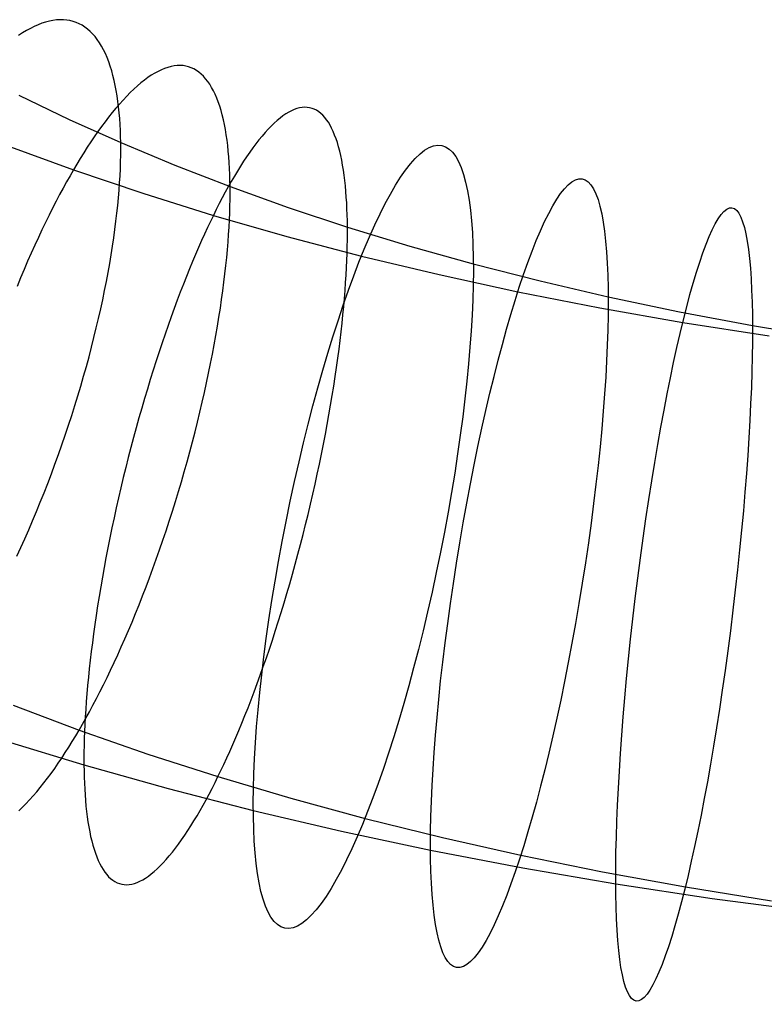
# Model space of a CAD drawing. Extents: x -10 to 451, y 0 to 260.
# Tile 7 of 61: x 115 to 144, y 31 to 69. Entities that reach past the tile are written whole.
import ezdxf

# ---------------------------------------------------------------- set-up
doc = ezdxf.new("R2010")
doc.units = 0
doc.layers.add('LIVELLO_04', color=200, linetype='CONTINUOUS')

msp = doc.modelspace()

# ---------------------------------------------------------------- linework, layer by layer
at = {"layer": 'LIVELLO_04'}
for p, q in [((115.131, 68.784, 814.124), (114.978, 68.7, 814.478)), ((115.283, 68.86, 813.766), (115.131, 68.784, 814.124)), ((115.433, 68.927, 813.404), (115.283, 68.86, 813.766)), ((115.581, 68.984, 813.038), (115.433, 68.927, 813.404)), ((115.726, 69.031, 812.669), (115.581, 68.984, 813.038)), ((115.87, 69.069, 812.297), (115.726, 69.031, 812.669)), ((116.011, 69.097, 811.922), (115.87, 69.069, 812.297)), ((116.149, 69.115, 811.546), (116.011, 69.097, 811.922)), ((116.285, 69.124, 811.167), (116.149, 69.115, 811.546)), ((116.418, 69.122, 810.787), (116.285, 69.124, 811.167)), ((116.547, 69.111, 810.406), (116.418, 69.122, 810.787)), ((116.674, 69.09, 810.025), (116.547, 69.111, 810.406)), ((116.797, 69.058, 809.643), (116.674, 69.09, 810.025)), ((116.917, 69.017, 809.261), (116.797, 69.058, 809.643)), ((117.033, 68.966, 808.88), (116.917, 69.017, 809.261)), ((117.145, 68.906, 808.499), (117.033, 68.966, 808.88)), ((117.254, 68.836, 808.12), (117.145, 68.906, 808.499)), ((117.359, 68.756, 807.742), (117.254, 68.836, 808.12)), ((117.46, 68.667, 807.366), (117.359, 68.756, 807.742)), ((114.823, 68.606, 814.827), (114.666, 68.503, 815.172)), ((114.978, 68.7, 814.478), (114.823, 68.606, 814.827)), ((117.557, 68.569, 806.993), (117.46, 68.667, 807.366)), ((117.65, 68.462, 806.622), (117.557, 68.569, 806.993)), ((117.739, 68.346, 806.254), (117.65, 68.462, 806.622)), ((117.824, 68.222, 805.89), (117.739, 68.346, 806.254)), ((117.905, 68.089, 805.529), (117.824, 68.222, 805.89)), ((117.981, 67.948, 805.172), (117.905, 68.089, 805.529)), ((118.053, 67.799, 804.82), (117.981, 67.948, 805.172)), ((118.121, 67.643, 804.472), (118.053, 67.799, 804.82)), ((118.185, 67.479, 804.129), (118.121, 67.643, 804.472)), ((118.244, 67.308, 803.791), (118.185, 67.479, 804.129)), ((118.3, 67.13, 803.458), (118.244, 67.308, 803.791)), ((120.364, 67.222, 814.416), (120.237, 67.17, 814.791)), ((120.489, 67.265, 814.037), (120.364, 67.222, 814.416)), ((120.613, 67.298, 813.657), (120.489, 67.265, 814.037)), ((120.733, 67.321, 813.274), (120.613, 67.298, 813.657)), ((120.852, 67.335, 812.89), (120.733, 67.321, 813.274)), ((120.968, 67.338, 812.504), (120.852, 67.335, 812.89)), ((121.081, 67.331, 812.118), (120.968, 67.338, 812.504)), ((121.191, 67.314, 811.731), (121.081, 67.331, 812.118)), ((121.299, 67.287, 811.344), (121.191, 67.314, 811.731)), ((121.403, 67.25, 810.957), (121.299, 67.287, 811.344)), ((121.504, 67.203, 810.571), (121.403, 67.25, 810.957)), ((118.351, 66.946, 803.131), (118.3, 67.13, 803.458)), ((118.398, 66.755, 802.809), (118.351, 66.946, 803.131)), ((119.71, 66.864, 816.257), (119.575, 66.765, 816.614)), ((119.844, 66.954, 815.897), (119.71, 66.864, 816.257)), ((119.977, 67.036, 815.532), (119.844, 66.954, 815.897)), ((120.108, 67.107, 815.163), (119.977, 67.036, 815.532)), ((120.237, 67.17, 814.791), (120.108, 67.107, 815.163)), ((121.603, 67.146, 810.185), (121.504, 67.203, 810.571)), ((121.698, 67.08, 809.802), (121.603, 67.146, 810.185)), ((121.789, 67.004, 809.42), (121.698, 67.08, 809.802)), ((121.877, 66.918, 809.04), (121.789, 67.004, 809.42)), ((121.962, 66.823, 808.662), (121.877, 66.918, 809.04)), ((122.043, 66.719, 808.288), (121.962, 66.823, 808.662)), ((118.44, 66.559, 802.493), (118.398, 66.755, 802.809)), ((118.479, 66.356, 802.184), (118.44, 66.559, 802.493)), ((119.301, 66.54, 817.312), (119.163, 66.415, 817.653)), ((119.438, 66.656, 816.965), (119.301, 66.54, 817.312)), ((119.575, 66.765, 816.614), (119.438, 66.656, 816.965)), ((122.121, 66.606, 807.917), (122.043, 66.719, 808.288)), ((122.195, 66.484, 807.549), (122.121, 66.606, 807.917)), ((122.265, 66.354, 807.185), (122.195, 66.484, 807.549)), ((114.68, 66.184, 797.93), (116.639, 65.237, 798.831)), ((118.514, 66.149, 801.88), (118.479, 66.356, 802.184)), ((118.544, 65.936, 801.583), (118.514, 66.149, 801.88)), ((118.884, 66.14, 818.318), (118.744, 65.991, 818.642)), ((119.024, 66.281, 817.988), (118.884, 66.14, 818.318)), ((119.163, 66.415, 817.653), (119.024, 66.281, 817.988)), ((122.331, 66.215, 806.825), (122.265, 66.354, 807.185)), ((122.394, 66.069, 806.47), (122.331, 66.215, 806.825)), ((122.453, 65.914, 806.119), (122.394, 66.069, 806.47)), ((118.463, 65.672, 819.27), (118.322, 65.502, 819.575)), ((118.603, 65.835, 818.959), (118.463, 65.672, 819.27)), ((118.571, 65.719, 801.293), (118.544, 65.936, 801.583)), ((118.594, 65.497, 801.009), (118.571, 65.719, 801.293)), ((118.744, 65.991, 818.642), (118.603, 65.835, 818.959)), ((122.509, 65.752, 805.774), (122.453, 65.914, 806.119)), ((122.561, 65.583, 805.434), (122.509, 65.752, 805.774)), ((125.625, 65.683, 814.852), (125.521, 65.656, 815.24)), ((125.726, 65.7, 814.463), (125.625, 65.683, 814.852)), ((125.825, 65.706, 814.073), (125.726, 65.7, 814.463)), ((125.922, 65.703, 813.682), (125.825, 65.706, 814.073)), ((126.016, 65.69, 813.29), (125.922, 65.703, 813.682)), ((126.108, 65.666, 812.899), (126.016, 65.69, 813.29)), ((118.182, 65.325, 819.872), (118.042, 65.143, 820.163)), ((118.322, 65.502, 819.575), (118.182, 65.325, 819.872)), ((118.613, 65.271, 800.732), (118.594, 65.497, 801.009)), ((122.609, 65.407, 805.099), (122.561, 65.583, 805.434)), ((122.653, 65.224, 804.77), (122.609, 65.407, 805.099)), ((124.864, 65.286, 817.512), (124.749, 65.191, 817.878)), ((124.977, 65.372, 817.141), (124.864, 65.286, 817.512)), ((125.089, 65.448, 816.767), (124.977, 65.372, 817.141)), ((125.2, 65.514, 816.389), (125.089, 65.448, 816.767)), ((125.309, 65.571, 816.009), (125.2, 65.514, 816.389)), ((125.416, 65.618, 815.625), (125.309, 65.571, 816.009)), ((125.521, 65.656, 815.24), (125.416, 65.618, 815.625)), ((126.198, 65.632, 812.508), (126.108, 65.666, 812.899)), ((126.284, 65.589, 812.117), (126.198, 65.632, 812.508)), ((126.368, 65.535, 811.728), (126.284, 65.589, 812.117)), ((126.449, 65.471, 811.341), (126.368, 65.535, 811.728)), ((126.528, 65.398, 810.955), (126.449, 65.471, 811.341)), ((126.603, 65.315, 810.572), (126.528, 65.398, 810.955)), ((126.676, 65.223, 810.191), (126.603, 65.315, 810.572)), ((116.639, 65.237, 798.831), (118.653, 64.331, 799.692)), ((117.902, 64.954, 820.447), (117.762, 64.76, 820.724)), ((118.042, 65.143, 820.163), (117.902, 64.954, 820.447)), ((118.629, 65.041, 800.462), (118.613, 65.271, 800.732)), ((118.64, 64.808, 800.198), (118.629, 65.041, 800.462)), ((122.694, 65.034, 804.447), (122.653, 65.224, 804.77)), ((122.731, 64.839, 804.13), (122.694, 65.034, 804.447)), ((124.516, 64.974, 818.597), (124.399, 64.853, 818.95)), ((124.633, 65.087, 818.24), (124.516, 64.974, 818.597)), ((124.749, 65.191, 817.878), (124.633, 65.087, 818.24)), ((126.745, 65.121, 809.813), (126.676, 65.223, 810.191)), ((126.811, 65.01, 809.439), (126.745, 65.121, 809.813)), ((126.874, 64.891, 809.069), (126.811, 65.01, 809.439)), ((117.623, 64.56, 820.993), (117.485, 64.355, 821.255)), ((117.762, 64.76, 820.724), (117.623, 64.56, 820.993)), ((118.648, 64.571, 799.942), (118.64, 64.808, 800.198)), ((118.653, 64.331, 799.692), (118.648, 64.571, 799.942)), ((122.765, 64.637, 803.819), (122.731, 64.839, 804.13)), ((122.795, 64.43, 803.514), (122.765, 64.637, 803.819)), ((124.161, 64.585, 819.638), (124.041, 64.439, 819.974)), ((124.28, 64.723, 819.297), (124.161, 64.585, 819.638)), ((124.399, 64.853, 818.95), (124.28, 64.723, 819.297)), ((126.934, 64.762, 808.702), (126.874, 64.891, 809.069)), ((126.991, 64.626, 808.34), (126.934, 64.762, 808.702)), ((127.045, 64.481, 807.982), (126.991, 64.626, 808.34)), ((114.207, 64.219, 821.517), (116.809, 63.267, 822.455)), ((117.348, 64.146, 821.51), (117.212, 63.932, 821.757)), ((117.485, 64.355, 821.255), (117.348, 64.146, 821.51)), ((118.653, 64.331, 799.692), (120.756, 63.452, 800.529)), ((118.655, 64.087, 799.448), (118.653, 64.331, 799.692)), ((122.822, 64.218, 803.217), (122.795, 64.43, 803.514)), ((122.845, 64.001, 802.926), (122.822, 64.218, 803.217)), ((123.921, 64.285, 820.304), (123.801, 64.124, 820.628)), ((124.041, 64.439, 819.974), (123.921, 64.285, 820.304)), ((127.096, 64.328, 807.63), (127.045, 64.481, 807.982)), ((127.143, 64.167, 807.282), (127.096, 64.328, 807.63)), ((127.187, 63.999, 806.94), (127.143, 64.167, 807.282)), ((117.212, 63.932, 821.757), (117.076, 63.714, 821.997)), ((118.647, 63.577, 798.967), (118.652, 63.835, 799.206)), ((118.652, 63.835, 799.206), (118.655, 64.087, 799.448)), ((122.865, 63.78, 802.641), (122.845, 64.001, 802.926)), ((122.881, 63.554, 802.364), (122.865, 63.78, 802.641)), ((123.561, 63.781, 821.255), (123.44, 63.6, 821.559)), ((123.681, 63.956, 820.945), (123.561, 63.781, 821.255)), ((123.801, 64.124, 820.628), (123.681, 63.956, 820.945)), ((127.228, 63.824, 806.604), (127.187, 63.999, 806.94)), ((127.266, 63.642, 806.273), (127.228, 63.824, 806.604)), ((116.942, 63.493, 822.23), (116.809, 63.267, 822.455)), ((117.076, 63.714, 821.997), (116.942, 63.493, 822.23)), ((118.638, 63.311, 798.731), (118.647, 63.577, 798.967)), ((120.756, 63.452, 800.529), (122.915, 62.614, 801.324)), ((122.894, 63.324, 802.093), (122.881, 63.554, 802.364)), ((123.32, 63.412, 821.856), (123.2, 63.219, 822.146)), ((123.44, 63.6, 821.559), (123.32, 63.412, 821.856)), ((127.301, 63.454, 805.949), (127.266, 63.642, 806.273)), ((127.333, 63.259, 805.631), (127.301, 63.454, 805.949)), ((116.676, 63.037, 822.674), (116.542, 62.798, 822.89)), ((116.809, 63.267, 822.455), (116.676, 63.037, 822.674)), ((116.809, 63.267, 822.455), (119.513, 62.352, 823.356)), ((118.608, 62.759, 798.271), (118.625, 63.038, 798.499)), ((118.625, 63.038, 798.499), (118.638, 63.311, 798.731)), ((122.904, 63.091, 801.83), (122.894, 63.324, 802.093)), ((122.911, 62.854, 801.574), (122.904, 63.091, 801.83)), ((123.081, 63.019, 822.429), (122.962, 62.815, 822.704)), ((123.2, 63.219, 822.146), (123.081, 63.019, 822.429)), ((127.362, 63.058, 805.319), (127.333, 63.259, 805.631)), ((127.387, 62.852, 805.014), (127.362, 63.058, 805.319)), ((116.542, 62.798, 822.89), (116.407, 62.553, 823.102)), ((118.588, 62.473, 798.048), (118.608, 62.759, 798.271)), ((122.844, 62.605, 822.973), (122.726, 62.391, 823.233)), ((122.962, 62.815, 822.704), (122.844, 62.605, 822.973)), ((122.915, 62.614, 801.324), (122.911, 62.854, 801.574)), ((122.915, 62.614, 801.324), (125.174, 61.803, 802.095)), ((122.916, 62.369, 801.08), (122.915, 62.614, 801.324)), ((127.41, 62.64, 804.716), (127.387, 62.852, 805.014)), ((127.43, 62.423, 804.424), (127.41, 62.64, 804.716)), ((116.271, 62.3, 823.31), (116.134, 62.04, 823.513)), ((116.407, 62.553, 823.102), (116.271, 62.3, 823.31)), ((118.564, 62.18, 797.828), (118.588, 62.473, 798.048)), ((119.513, 62.352, 823.356), (122.264, 61.493, 824.202)), ((122.726, 62.391, 823.233), (122.609, 62.172, 823.487)), ((122.914, 62.117, 800.839), (122.916, 62.369, 801.08)), ((127.446, 62.202, 804.139), (127.43, 62.423, 804.424)), ((116.134, 62.04, 823.513), (115.996, 61.772, 823.711)), ((118.503, 61.574, 797.405), (118.535, 61.88, 797.614)), ((118.535, 61.88, 797.614), (118.564, 62.18, 797.828)), ((122.493, 61.95, 823.733), (122.378, 61.723, 823.971)), ((122.609, 62.172, 823.487), (122.493, 61.95, 823.733)), ((122.901, 61.591, 800.366), (122.909, 61.857, 800.601)), ((122.909, 61.857, 800.601), (122.914, 62.117, 800.839)), ((127.46, 61.976, 803.862), (127.446, 62.202, 804.139)), ((127.472, 61.746, 803.591), (127.46, 61.976, 803.862)), ((115.858, 61.498, 823.904), (115.72, 61.216, 824.091)), ((115.996, 61.772, 823.711), (115.858, 61.498, 823.904)), ((118.467, 61.262, 797.201), (118.503, 61.574, 797.405)), ((122.264, 61.493, 824.202), (122.151, 61.257, 824.428)), ((122.378, 61.723, 823.971), (122.264, 61.493, 824.202)), ((122.264, 61.493, 824.202), (125.128, 60.671, 825.012)), ((122.89, 61.317, 800.135), (122.901, 61.591, 800.366)), ((125.174, 61.803, 802.095), (127.489, 61.035, 802.823)), ((127.48, 61.513, 803.328), (127.472, 61.746, 803.591)), ((127.486, 61.275, 803.072), (127.48, 61.513, 803.328)), ((115.72, 61.216, 824.091), (115.581, 60.927, 824.273)), ((118.426, 60.944, 797.003), (118.467, 61.262, 797.201)), ((122.151, 61.257, 824.428), (122.036, 61.014, 824.65)), ((122.875, 61.036, 799.909), (122.89, 61.317, 800.135)), ((127.489, 61.035, 802.823), (127.486, 61.275, 803.072)), ((115.581, 60.927, 824.273), (115.442, 60.631, 824.449)), ((118.381, 60.62, 796.811), (118.426, 60.944, 797.003)), ((121.92, 60.764, 824.867), (121.803, 60.506, 825.081)), ((122.036, 61.014, 824.65), (121.92, 60.764, 824.867)), ((122.835, 60.454, 799.469), (122.857, 60.749, 799.686)), ((122.857, 60.749, 799.686), (122.875, 61.036, 799.909)), ((127.488, 60.537, 802.339), (127.49, 60.789, 802.579)), ((127.489, 61.035, 802.823), (129.915, 60.295, 803.525)), ((127.49, 60.789, 802.579), (127.489, 61.035, 802.823)), ((115.303, 60.328, 824.618), (115.163, 60.019, 824.781)), ((115.442, 60.631, 824.449), (115.303, 60.328, 824.618)), ((118.332, 60.29, 796.626), (118.381, 60.62, 796.811)), ((121.803, 60.506, 825.081), (121.686, 60.241, 825.29)), ((122.811, 60.153, 799.256), (122.835, 60.454, 799.469)), ((125.128, 60.671, 825.012), (128.036, 59.907, 825.765)), ((127.484, 60.276, 802.101), (127.488, 60.537, 802.339)), ((129.915, 60.295, 803.525), (132.396, 59.601, 804.183)), ((115.163, 60.019, 824.781), (115.024, 59.703, 824.937)), ((118.222, 59.614, 796.275), (118.279, 59.955, 796.447)), ((118.279, 59.955, 796.447), (118.332, 60.29, 796.626)), ((121.568, 59.968, 825.495), (121.45, 59.689, 825.694)), ((121.686, 60.241, 825.29), (121.568, 59.968, 825.495)), ((122.782, 59.846, 799.049), (122.811, 60.153, 799.256)), ((127.467, 59.734, 801.638), (127.477, 60.009, 801.868)), ((127.477, 60.009, 801.868), (127.484, 60.276, 802.101)), ((115.024, 59.703, 824.937), (114.886, 59.381, 825.086)), ((118.16, 59.268, 796.11), (118.222, 59.614, 796.275)), ((121.45, 59.689, 825.694), (121.332, 59.402, 825.888)), ((122.714, 59.211, 798.652), (122.75, 59.532, 798.848)), ((122.75, 59.532, 798.848), (122.782, 59.846, 799.049)), ((127.454, 59.453, 801.412), (127.467, 59.734, 801.638)), ((128.036, 59.907, 825.765), (131.063, 59.181, 826.481)), ((132.396, 59.601, 804.183), (134.998, 58.936, 804.813)), ((114.886, 59.381, 825.086), (114.748, 59.053, 825.227)), ((118.094, 58.918, 795.953), (118.16, 59.268, 796.11)), ((121.332, 59.402, 825.888), (121.213, 59.108, 826.076)), ((122.675, 58.885, 798.463), (122.714, 59.211, 798.652)), ((127.42, 58.868, 800.975), (127.438, 59.164, 801.191)), ((127.438, 59.164, 801.191), (127.454, 59.453, 801.412)), ((131.063, 59.181, 826.481), (134.132, 58.514, 827.139)), ((114.748, 59.053, 825.227), (114.61, 58.719, 825.36)), ((118.024, 58.563, 795.803), (118.094, 58.918, 795.953)), ((121.093, 58.807, 826.258), (120.974, 58.499, 826.434)), ((121.213, 59.108, 826.076), (121.093, 58.807, 826.258)), ((122.632, 58.552, 798.28), (122.675, 58.885, 798.463)), ((127.398, 58.566, 800.765), (127.42, 58.868, 800.975)), ((134.998, 58.936, 804.813), (137.654, 58.32, 805.397)), ((117.95, 58.204, 795.662), (118.024, 58.563, 795.803)), ((120.974, 58.499, 826.434), (120.855, 58.184, 826.603)), ((122.586, 58.214, 798.104), (122.632, 58.552, 798.28)), ((127.374, 58.256, 800.559), (127.398, 58.566, 800.765)), ((134.132, 58.514, 827.139), (137.328, 57.887, 827.758)), ((117.871, 57.841, 795.529), (117.95, 58.204, 795.662)), ((120.855, 58.184, 826.603), (120.736, 57.864, 826.765)), ((122.535, 57.871, 797.936), (122.586, 58.214, 798.104)), ((127.346, 57.94, 800.36), (127.374, 58.256, 800.559)), ((137.654, 58.32, 805.397), (140.439, 57.736, 805.95)), ((117.788, 57.474, 795.404), (117.871, 57.841, 795.529)), ((120.736, 57.864, 826.765), (120.617, 57.536, 826.92)), ((122.481, 57.523, 797.774), (122.535, 57.871, 797.936)), ((127.282, 57.29, 799.979), (127.316, 57.618, 800.166)), ((127.316, 57.618, 800.166), (127.346, 57.94, 800.36)), ((137.328, 57.887, 827.758), (140.562, 57.32, 828.319)), ((140.439, 57.736, 805.95), (143.276, 57.203, 806.456)), ((117.701, 57.104, 795.288), (117.788, 57.474, 795.404)), ((120.617, 57.536, 826.92), (120.499, 57.203, 827.068)), ((122.423, 57.169, 797.621), (122.481, 57.523, 797.774)), ((127.245, 56.955, 799.799), (127.282, 57.29, 799.979)), ((140.562, 57.32, 828.319), (143.931, 56.796, 828.838)), ((117.61, 56.732, 795.181), (117.701, 57.104, 795.288)), ((120.381, 56.864, 827.208), (120.263, 56.519, 827.34)), ((120.499, 57.203, 827.068), (120.381, 56.864, 827.208)), ((122.362, 56.811, 797.475), (122.423, 57.169, 797.621)), ((127.205, 56.615, 799.626), (127.245, 56.955, 799.799)), ((143.276, 57.203, 806.456), (146.252, 56.705, 806.928)), ((117.515, 56.356, 795.082), (117.61, 56.732, 795.181)), ((120.263, 56.519, 827.34), (120.146, 56.169, 827.463)), ((122.297, 56.448, 797.337), (122.362, 56.811, 797.475)), ((127.162, 56.269, 799.46), (127.205, 56.615, 799.626)), ((117.416, 55.979, 794.993), (117.515, 56.356, 795.082)), ((120.146, 56.169, 827.463), (120.031, 55.813, 827.578)), ((122.155, 55.711, 797.088), (122.228, 56.082, 797.208)), ((122.228, 56.082, 797.208), (122.297, 56.448, 797.337)), ((127.115, 55.918, 799.302), (127.162, 56.269, 799.46)), ((117.312, 55.599, 794.914), (117.416, 55.979, 794.993)), ((120.031, 55.813, 827.578), (119.916, 55.453, 827.685)), ((122.079, 55.338, 796.976), (122.155, 55.711, 797.088)), ((127.066, 55.562, 799.151), (127.115, 55.918, 799.302)), ((117.205, 55.218, 794.844), (117.312, 55.599, 794.914)), ((119.916, 55.453, 827.685), (119.802, 55.088, 827.782)), ((121.999, 54.961, 796.874), (122.079, 55.338, 796.976)), ((127.013, 55.201, 799.009), (127.066, 55.562, 799.151)), ((117.095, 54.836, 794.783), (117.205, 55.218, 794.844)), ((119.802, 55.088, 827.782), (119.69, 54.719, 827.871)), ((121.915, 54.581, 796.78), (121.999, 54.961, 796.874)), ((126.957, 54.836, 798.875), (127.013, 55.201, 799.009)), ((116.98, 54.454, 794.732), (117.095, 54.836, 794.783)), ((119.69, 54.719, 827.871), (119.579, 54.346, 827.95)), ((121.829, 54.2, 796.697), (121.915, 54.581, 796.78)), ((126.898, 54.466, 798.749), (126.957, 54.836, 798.875)), ((116.862, 54.071, 794.691), (116.98, 54.454, 794.732)), ((119.579, 54.346, 827.95), (119.469, 53.969, 828.02)), ((121.738, 53.816, 796.622), (121.829, 54.2, 796.697)), ((126.835, 54.093, 798.633), (126.898, 54.466, 798.749)), ((116.741, 53.688, 794.66), (116.862, 54.071, 794.691)), ((119.469, 53.969, 828.02), (119.361, 53.59, 828.08)), ((121.645, 53.43, 796.557), (121.738, 53.816, 796.622)), ((126.77, 53.716, 798.525), (126.835, 54.093, 798.633)), ((116.616, 53.305, 794.639), (116.741, 53.688, 794.66)), ((119.361, 53.59, 828.08), (119.255, 53.207, 828.13)), ((121.548, 53.044, 796.502), (121.645, 53.43, 796.557)), ((126.701, 53.336, 798.426), (126.77, 53.716, 798.525)), ((116.488, 52.923, 794.627), (116.616, 53.305, 794.639)), ((119.255, 53.207, 828.13), (119.15, 52.822, 828.17)), ((121.447, 52.656, 796.457), (121.548, 53.044, 796.502)), ((126.63, 52.953, 798.337), (126.701, 53.336, 798.426)), ((116.357, 52.542, 794.626), (116.488, 52.923, 794.627)), ((119.15, 52.822, 828.17), (119.048, 52.434, 828.201)), ((121.344, 52.268, 796.422), (121.447, 52.656, 796.457)), ((126.555, 52.567, 798.258), (126.63, 52.953, 798.337)), ((116.224, 52.163, 794.634), (116.357, 52.542, 794.626)), ((119.048, 52.434, 828.201), (118.947, 52.045, 828.221)), ((121.238, 51.88, 796.397), (121.344, 52.268, 796.422)), ((126.478, 52.179, 798.188), (126.555, 52.567, 798.258)), ((116.087, 51.786, 794.652), (116.224, 52.163, 794.634)), ((118.947, 52.045, 828.221), (118.849, 51.654, 828.232)), ((121.129, 51.492, 796.382), (121.238, 51.88, 796.397)), ((126.397, 51.79, 798.128), (126.478, 52.179, 798.188)), ((115.948, 51.412, 794.68), (116.087, 51.786, 794.652)), ((118.849, 51.654, 828.232), (118.753, 51.263, 828.232)), ((121.017, 51.105, 796.377), (121.129, 51.492, 796.382)), ((126.314, 51.399, 798.078), (126.397, 51.79, 798.128)), ((115.806, 51.039, 794.717), (115.948, 51.412, 794.68)), ((118.753, 51.263, 828.232), (118.66, 50.871, 828.222)), ((120.902, 50.719, 796.382), (121.017, 51.105, 796.377)), ((126.228, 51.008, 798.038), (126.314, 51.399, 798.078)), ((115.662, 50.67, 794.765), (115.806, 51.039, 794.717)), ((118.66, 50.871, 828.222), (118.568, 50.478, 828.202)), ((120.785, 50.334, 796.396), (120.902, 50.719, 796.382)), ((126.14, 50.616, 798.007), (126.228, 51.008, 798.038)), ((115.516, 50.305, 794.821), (115.662, 50.67, 794.765)), ((118.568, 50.478, 828.202), (118.48, 50.086, 828.172)), ((120.666, 49.952, 796.421), (120.785, 50.334, 796.396)), ((126.049, 50.223, 797.987), (126.14, 50.616, 798.007)), ((115.218, 49.584, 794.962), (115.368, 49.942, 794.887)), ((115.368, 49.942, 794.887), (115.516, 50.305, 794.821)), ((118.48, 50.086, 828.172), (118.394, 49.694, 828.132)), ((120.544, 49.571, 796.456), (120.666, 49.952, 796.421)), ((125.955, 49.831, 797.978), (126.049, 50.223, 797.987)), ((115.066, 49.231, 795.046), (115.218, 49.584, 794.962)), ((118.394, 49.694, 828.132), (118.311, 49.304, 828.082)), ((120.42, 49.193, 796.5), (120.544, 49.571, 796.456)), ((125.859, 49.439, 797.978), (125.955, 49.831, 797.978)), ((114.913, 48.882, 795.139), (115.066, 49.231, 795.046)), ((118.311, 49.304, 828.082), (118.231, 48.914, 828.022)), ((120.294, 48.818, 796.554), (120.42, 49.193, 796.5)), ((125.761, 49.049, 797.988), (125.859, 49.439, 797.978)), ((114.758, 48.538, 795.241), (114.913, 48.882, 795.139)), ((118.231, 48.914, 828.022), (118.153, 48.527, 827.952)), ((120.166, 48.447, 796.618), (120.294, 48.818, 796.554)), ((125.66, 48.66, 798.009), (125.761, 49.049, 797.988)), ((114.603, 48.199, 795.351), (114.758, 48.538, 795.241)), ((118.153, 48.527, 827.952), (118.078, 48.141, 827.872)), ((120.036, 48.079, 796.691), (120.166, 48.447, 796.618)), ((125.558, 48.272, 798.039), (125.66, 48.66, 798.009)), ((118.078, 48.141, 827.872), (118.007, 47.758, 827.783)), ((119.905, 47.715, 796.773), (120.036, 48.079, 796.691)), ((125.453, 47.887, 798.08), (125.558, 48.272, 798.039)), ((118.007, 47.758, 827.783), (117.938, 47.378, 827.685)), ((119.772, 47.355, 796.864), (119.905, 47.715, 796.773)), ((125.347, 47.504, 798.13), (125.453, 47.887, 798.08)), ((117.938, 47.378, 827.685), (117.873, 47.001, 827.577)), ((119.638, 47, 796.965), (119.772, 47.355, 796.864)), ((125.239, 47.124, 798.19), (125.347, 47.504, 798.13)), ((117.873, 47.001, 827.577), (117.811, 46.627, 827.46)), ((119.503, 46.649, 797.074), (119.638, 47, 796.965)), ((125.13, 46.748, 798.26), (125.239, 47.124, 798.19)), ((117.811, 46.627, 827.46), (117.751, 46.258, 827.335)), ((119.367, 46.304, 797.191), (119.503, 46.649, 797.074)), ((125.018, 46.375, 798.339), (125.13, 46.748, 798.26)), ((117.751, 46.258, 827.335), (117.695, 45.892, 827.201)), ((119.23, 45.964, 797.316), (119.367, 46.304, 797.191)), ((124.906, 46.006, 798.427), (125.018, 46.375, 798.339)), ((117.695, 45.892, 827.201), (117.643, 45.532, 827.058)), ((119.092, 45.63, 797.45), (119.23, 45.964, 797.316)), ((124.792, 45.641, 798.525), (124.906, 46.006, 798.427)), ((117.643, 45.532, 827.058), (117.593, 45.175, 826.908)), ((118.954, 45.302, 797.591), (119.092, 45.63, 797.45)), ((124.677, 45.281, 798.631), (124.792, 45.641, 798.525)), ((117.593, 45.175, 826.908), (117.546, 44.824, 826.75)), ((118.676, 44.664, 797.896), (118.815, 44.98, 797.74)), ((118.815, 44.98, 797.74), (118.954, 45.302, 797.591)), ((124.562, 44.925, 798.746), (124.677, 45.281, 798.631)), ((117.546, 44.824, 826.75), (117.503, 44.479, 826.584)), ((118.537, 44.355, 798.058), (118.676, 44.664, 797.896)), ((124.328, 44.23, 799.002), (124.445, 44.575, 798.87)), ((124.445, 44.575, 798.87), (124.562, 44.925, 798.746)), ((117.503, 44.479, 826.584), (117.463, 44.138, 826.41)), ((118.398, 44.053, 798.228), (118.537, 44.355, 798.058)), ((124.21, 43.891, 799.142), (124.328, 44.23, 799.002)), ((117.426, 43.804, 826.23), (117.392, 43.475, 826.043)), ((117.463, 44.138, 826.41), (117.426, 43.804, 826.23)), ((118.259, 43.757, 798.404), (118.398, 44.053, 798.228)), ((124.091, 43.557, 799.289), (124.21, 43.891, 799.142)), ((117.392, 43.475, 826.043), (117.362, 43.153, 825.85)), ((117.982, 43.186, 798.773), (118.12, 43.468, 798.585)), ((118.12, 43.468, 798.585), (118.259, 43.757, 798.404)), ((123.972, 43.23, 799.444), (124.091, 43.557, 799.289)), ((117.362, 43.153, 825.85), (117.334, 42.837, 825.65)), ((117.844, 42.911, 798.966), (117.982, 43.186, 798.773)), ((123.853, 42.909, 799.607), (123.972, 43.23, 799.444)), ((117.334, 42.837, 825.65), (117.31, 42.528, 825.445)), ((117.569, 42.383, 799.367), (117.706, 42.644, 799.164)), ((117.706, 42.644, 799.164), (117.844, 42.911, 798.966)), ((123.734, 42.595, 799.776), (123.853, 42.909, 799.607)), ((114.454, 42.388, 799.266), (117.031, 41.416, 800.222)), ((117.31, 42.528, 825.445), (117.288, 42.226, 825.234)), ((117.433, 42.131, 799.575), (117.569, 42.383, 799.367)), ((123.496, 41.986, 800.134), (123.615, 42.287, 799.952)), ((123.615, 42.287, 799.952), (123.734, 42.595, 799.776)), ((117.164, 41.647, 800.002), (117.298, 41.885, 799.787)), ((117.27, 41.93, 825.018), (117.254, 41.641, 824.797)), ((117.288, 42.226, 825.234), (117.27, 41.93, 825.018)), ((117.298, 41.885, 799.787), (117.433, 42.131, 799.575)), ((123.377, 41.692, 800.322), (123.496, 41.986, 800.134)), ((117.031, 41.416, 800.222), (117.164, 41.647, 800.002)), ((117.254, 41.641, 824.797), (117.242, 41.359, 824.572)), ((123.258, 41.405, 800.516), (123.377, 41.692, 800.322)), ((116.764, 40.969, 800.679), (116.898, 41.191, 800.447)), ((116.898, 41.191, 800.447), (117.031, 41.416, 800.222)), ((117.031, 41.416, 800.222), (119.712, 40.481, 801.142)), ((117.242, 41.359, 824.572), (117.232, 41.085, 824.342)), ((123.022, 40.853, 800.919), (123.14, 41.125, 800.715)), ((123.14, 41.125, 800.715), (123.258, 41.405, 800.516)), ((114.051, 41.03, 822.403), (117.219, 40.059, 823.387)), ((116.492, 40.537, 801.167), (116.628, 40.751, 800.919)), ((116.628, 40.751, 800.919), (116.764, 40.969, 800.679)), ((117.224, 40.817, 824.108), (117.22, 40.557, 823.871)), ((117.232, 41.085, 824.342), (117.224, 40.817, 824.108)), ((122.905, 40.588, 801.128), (123.022, 40.853, 800.919)), ((116.217, 40.123, 801.684), (116.355, 40.328, 801.421)), ((116.355, 40.328, 801.421), (116.492, 40.537, 801.167)), ((117.22, 40.557, 823.871), (117.218, 40.304, 823.63)), ((119.712, 40.481, 801.142), (122.444, 39.601, 802.007)), ((122.673, 40.079, 801.56), (122.788, 40.33, 801.342)), ((122.788, 40.33, 801.342), (122.905, 40.588, 801.128)), ((116.078, 39.924, 801.953), (116.217, 40.123, 801.684)), ((117.218, 40.304, 823.63), (117.219, 40.059, 823.387)), ((117.219, 40.059, 823.387), (120.501, 39.134, 824.323)), ((117.219, 40.059, 823.387), (117.222, 39.818, 823.138)), ((122.558, 39.836, 801.782), (122.673, 40.079, 801.56)), ((115.798, 39.541, 802.513), (115.938, 39.729, 802.23)), ((115.938, 39.729, 802.23), (116.078, 39.924, 801.953)), ((117.222, 39.818, 823.138), (117.228, 39.581, 822.882)), ((117.228, 39.581, 822.882), (117.237, 39.347, 822.618)), ((122.33, 39.371, 802.238), (122.444, 39.601, 802.007)), ((122.444, 39.601, 802.007), (122.558, 39.836, 801.782)), ((122.444, 39.601, 802.007), (125.289, 38.758, 802.837)), ((115.377, 39.012, 803.406), (115.518, 39.182, 803.102)), ((115.518, 39.182, 803.102), (115.658, 39.358, 802.804)), ((115.658, 39.358, 802.804), (115.798, 39.541, 802.513)), ((117.237, 39.347, 822.618), (117.248, 39.118, 822.348)), ((122.215, 39.144, 802.477), (122.33, 39.371, 802.238)), ((115.096, 38.692, 804.035), (115.237, 38.848, 803.718)), ((115.237, 38.848, 803.718), (115.377, 39.012, 803.406)), ((117.248, 39.118, 822.348), (117.262, 38.892, 822.07)), ((117.262, 38.892, 822.07), (117.279, 38.67, 821.786)), ((120.501, 39.134, 824.323), (123.82, 38.279, 825.191)), ((121.982, 38.703, 802.976), (122.099, 38.921, 802.723)), ((122.099, 38.921, 802.723), (122.215, 39.144, 802.477)), ((114.816, 38.402, 804.688), (114.956, 38.543, 804.359)), ((114.956, 38.543, 804.359), (115.096, 38.692, 804.035)), ((117.279, 38.67, 821.786), (117.298, 38.454, 821.494)), ((117.298, 38.454, 821.494), (117.321, 38.242, 821.196)), ((121.746, 38.279, 803.505), (121.864, 38.488, 803.237)), ((121.864, 38.488, 803.237), (121.982, 38.703, 802.976)), ((125.289, 38.758, 802.837), (128.181, 37.973, 803.609)), ((114.677, 38.269, 805.024), (114.816, 38.402, 804.688)), ((117.321, 38.242, 821.196), (117.347, 38.036, 820.89)), ((117.347, 38.036, 820.89), (117.375, 37.835, 820.579)), ((121.508, 37.875, 804.064), (121.627, 38.074, 803.781)), ((121.627, 38.074, 803.781), (121.746, 38.279, 803.505)), ((123.82, 38.279, 825.191), (127.259, 37.471, 826.012)), ((117.375, 37.835, 820.579), (117.407, 37.64, 820.261)), ((117.407, 37.64, 820.261), (117.442, 37.452, 819.936)), ((121.268, 37.494, 804.65), (121.388, 37.682, 804.354)), ((121.388, 37.682, 804.354), (121.508, 37.875, 804.064)), ((128.181, 37.973, 803.609), (131.194, 37.226, 804.344)), ((117.442, 37.452, 819.936), (117.48, 37.27, 819.606)), ((117.48, 37.27, 819.606), (117.521, 37.095, 819.269)), ((121.027, 37.137, 805.265), (121.148, 37.312, 804.954)), ((121.148, 37.312, 804.954), (121.268, 37.494, 804.65)), ((127.259, 37.471, 826.012), (130.729, 36.733, 826.764)), ((117.521, 37.095, 819.269), (117.565, 36.927, 818.927)), ((117.565, 36.927, 818.927), (117.612, 36.766, 818.58)), ((120.787, 36.808, 805.906), (120.907, 36.969, 805.582)), ((120.907, 36.969, 805.582), (121.027, 37.137, 805.265)), ((131.194, 37.226, 804.344), (134.251, 36.539, 805.022)), ((117.612, 36.766, 818.58), (117.663, 36.613, 818.227)), ((117.663, 36.613, 818.227), (117.717, 36.468, 817.87)), ((120.428, 36.371, 806.913), (120.547, 36.509, 806.571)), ((120.547, 36.509, 806.571), (120.667, 36.655, 806.235)), ((120.667, 36.655, 806.235), (120.787, 36.808, 805.906)), ((130.729, 36.733, 826.764), (134.326, 36.044, 827.467)), ((134.251, 36.539, 805.022), (137.437, 35.892, 805.659)), ((117.717, 36.468, 817.87), (117.774, 36.331, 817.507)), ((117.774, 36.331, 817.507), (117.834, 36.203, 817.141)), ((117.834, 36.203, 817.141), (117.897, 36.083, 816.77)), ((120.075, 36.007, 807.97), (120.192, 36.119, 807.612)), ((120.192, 36.119, 807.612), (120.31, 36.241, 807.26)), ((120.31, 36.241, 807.26), (120.428, 36.371, 806.913)), ((117.897, 36.083, 816.77), (117.963, 35.973, 816.396)), ((117.963, 35.973, 816.396), (118.033, 35.871, 816.019)), ((118.033, 35.871, 816.019), (118.105, 35.779, 815.638)), ((118.105, 35.779, 815.638), (118.18, 35.696, 815.255)), ((119.619, 35.646, 809.443), (119.731, 35.722, 809.068)), ((119.731, 35.722, 809.068), (119.845, 35.808, 808.698)), ((119.845, 35.808, 808.698), (119.959, 35.903, 808.332)), ((119.959, 35.903, 808.332), (120.075, 36.007, 807.97)), ((134.326, 36.044, 827.467), (137.948, 35.424, 828.101)), ((137.437, 35.892, 805.659), (140.662, 35.306, 806.238)), ((118.18, 35.696, 815.255), (118.259, 35.622, 814.869)), ((118.259, 35.622, 814.869), (118.34, 35.559, 814.482)), ((118.34, 35.559, 814.482), (118.424, 35.505, 814.092)), ((118.424, 35.505, 814.092), (118.511, 35.461, 813.702)), ((118.511, 35.461, 813.702), (118.6, 35.428, 813.311)), ((118.6, 35.428, 813.311), (118.692, 35.404, 812.92)), ((118.692, 35.404, 812.92), (118.786, 35.391, 812.528)), ((118.786, 35.391, 812.528), (118.883, 35.387, 812.137)), ((118.883, 35.387, 812.137), (118.982, 35.394, 811.747)), ((118.982, 35.394, 811.747), (119.084, 35.411, 811.358)), ((119.084, 35.411, 811.358), (119.187, 35.438, 810.97)), ((119.187, 35.438, 810.97), (119.292, 35.475, 810.584)), ((119.292, 35.475, 810.584), (119.4, 35.522, 810.201)), ((119.4, 35.522, 810.201), (119.509, 35.579, 809.82)), ((119.509, 35.579, 809.82), (119.619, 35.646, 809.443)), ((137.948, 35.424, 828.101), (141.703, 34.854, 828.685)), ((140.662, 35.306, 806.238), (144.024, 34.763, 806.775)), ((141.703, 34.854, 828.685), (145.478, 34.353, 829.201))]:
    msp.add_line(p, q, dxfattribs=at)
at = {"layer": 'LIVELLO_04', "extrusion": (0.961307, -0.192602, 0.196961)}
msp.add_circle((73.167, 775.896, 274.187), 15.569, dxfattribs=at)
at = {"layer": 'LIVELLO_04', "extrusion": (0.974973, -0.155071, 0.159313)}
msp.add_circle((68.024, 785.743, 253.475), 15.576, dxfattribs=at)
at = {"layer": 'LIVELLO_04', "extrusion": (0.985267, -0.118851, 0.122974)}
msp.add_circle((62.825, 794.596, 233.54), 15.582, dxfattribs=at)

doc.saveas('drawing.dxf')
